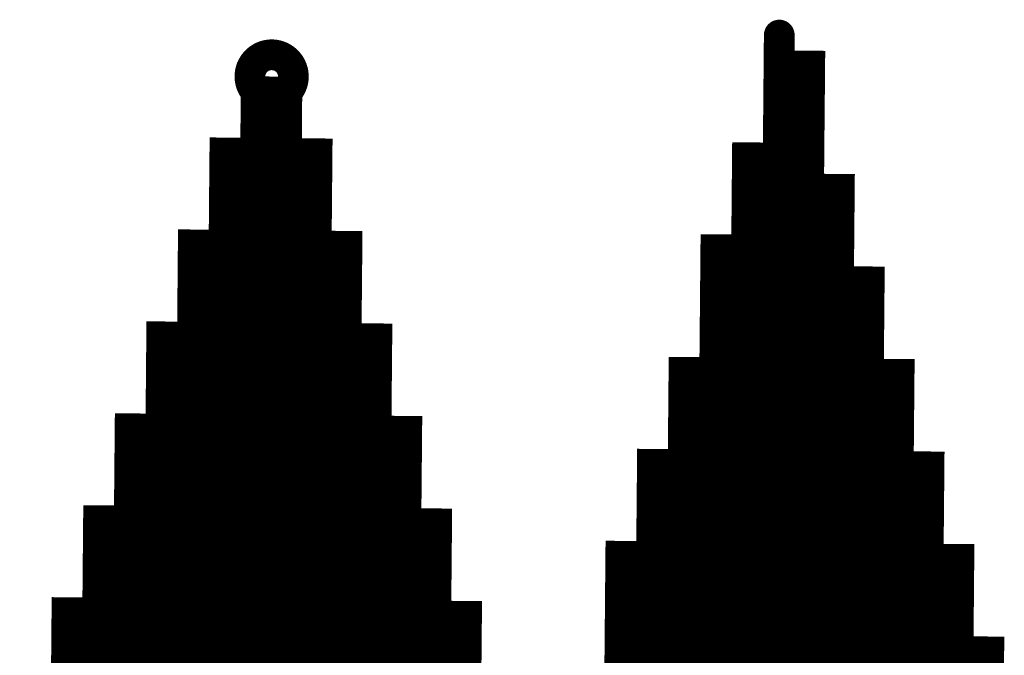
# Model space of a CAD drawing. Extents: x 63 to 129, y -4 to 99.
# Tile 55 of 69: x 78.797 to 79.611, y 11.818 to 12.343. Entities that reach past the tile are written whole.
import ezdxf

# ---------------------------------------------------------------- set-up
doc = ezdxf.new("R2010")
doc.units = 0
doc.layers.get('0').update_dxf_attribs({"linetype": 'CONTINUOUS'})
doc.layers.add('2D_LINE_29', color=112, linetype='CONTINUOUS')

# ---------------------------------------------------------------- blocks, each defined once
blk = doc.blocks.new('SMOOTH_0$0254')
at = {"const_width": 0.0127}
blk.add_lwpolyline([(-0.00635, 0, 1), (0.00635, 0, 1)], format="xyb", close=True, dxfattribs=at)
blk = doc.blocks.new('DRAWING_315')
at = {"layer": '2D_LINE_29', "const_width": 0.0254}
blk.add_lwpolyline([(0, 0), (-0.0254, -0.00023), (-0.02563, 0.02517), (-0.02587, 0.05057), (-0.05126, 0.05033), (-0.05103, 0.02493), (-0.07643, 0.0247)], dxfattribs=at)
at = {"layer": '2D_LINE_29'}
for p in [(-0.02563, 0.02517), (-0.0254, -0.00023), (0, 0)]:
    blk.add_blockref('SMOOTH_0$0254', p, dxfattribs=at)
blk = doc.blocks.new('DRAWING_316')
at = {"layer": '2D_LINE_29', "const_width": 0.0254}
blk.add_lwpolyline([(0, 0), (0.0254, 0.00023), (0.02517, 0.02563), (0.05056, 0.02586), (0.07596, 0.0261)], dxfattribs=at)
at = {"layer": '2D_LINE_29'}
for p in [(0.02517, 0.02563), (0.05056, 0.02586), (0, 0), (0.0254, 0.00023)]:
    blk.add_blockref('SMOOTH_0$0254', p, dxfattribs=at)
blk = doc.blocks.new('DRAWING_317')
at = {"layer": '2D_LINE_29', "const_width": 0.0254}
blk.add_lwpolyline([(0, 0), (-0.0254, -0.00023), (-0.0508, -0.00047), (-0.0762, -0.0007)], dxfattribs=at)
at = {"layer": '2D_LINE_29'}
for p in [(-0.0254, -0.00023), (0, 0)]:
    blk.add_blockref('SMOOTH_0$0254', p, dxfattribs=at)
blk = doc.blocks.new('DRAWING_320')
at = {"layer": '2D_LINE_29', "const_width": 0.0254}
blk.add_lwpolyline([(0, 0), (-0.0254, -0.00023), (-0.0508, -0.00047), (-0.05103, 0.02493), (-0.05126, 0.05033), (-0.07666, 0.0501), (-0.07643, 0.0247), (-0.10183, 0.02447), (-0.12723, 0.02423), (-0.12699, -0.00117)], dxfattribs=at)
at = {"layer": '2D_LINE_29'}
for p in [(-0.0254, -0.00023), (0, 0)]:
    blk.add_blockref('SMOOTH_0$0254', p, dxfattribs=at)
blk = doc.blocks.new('DRAWING_321')
at = {"layer": '2D_LINE_29', "const_width": 0.0254}
blk.add_lwpolyline([(0, 0), (-0.0254, -0.00023), (-0.02563, 0.02517), (-0.05103, 0.02493), (-0.07643, 0.0247), (-0.10183, 0.02447)], dxfattribs=at)
at = {"layer": '2D_LINE_29'}
for p in [(-0.05103, 0.02493), (-0.02563, 0.02517), (-0.0254, -0.00023), (0, 0)]:
    blk.add_blockref('SMOOTH_0$0254', p, dxfattribs=at)
blk = doc.blocks.new('DRAWING_323')
at = {"layer": '2D_LINE_29', "const_width": 0.0254}
blk.add_lwpolyline([(0, 0), (-0.0254, -0.00023), (-0.02563, 0.02517), (-0.05103, 0.02493), (-0.07643, 0.0247), (-0.10183, 0.02447), (-0.1016, -0.00093), (-0.12699, -0.00117)], dxfattribs=at)
at = {"layer": '2D_LINE_29'}
for p in [(-0.05103, 0.02493), (-0.02563, 0.02517), (-0.0254, -0.00023), (0, 0)]:
    blk.add_blockref('SMOOTH_0$0254', p, dxfattribs=at)
blk = doc.blocks.new('DRAWING_325')
at = {"layer": '2D_LINE_29', "const_width": 0.0254}
blk.add_lwpolyline([(0, 0), (-0.0254, -0.00023), (-0.02563, 0.02517), (-0.05103, 0.02493), (-0.07643, 0.0247), (-0.10183, 0.02447), (-0.1016, -0.00093), (-0.12699, -0.00116)], dxfattribs=at)
at = {"layer": '2D_LINE_29'}
for p in [(-0.05103, 0.02493), (-0.02563, 0.02517), (-0.0254, -0.00023), (0, 0)]:
    blk.add_blockref('SMOOTH_0$0254', p, dxfattribs=at)
blk = doc.blocks.new('DRAWING_327')
at = {"layer": '2D_LINE_29', "const_width": 0.0254}
blk.add_lwpolyline([(0, 0), (-0.0254, -0.00023), (-0.02563, 0.02517), (-0.05103, 0.02493), (-0.07643, 0.0247), (-0.07666, 0.0501), (-0.0769, 0.0755), (-0.10229, 0.07526), (-0.10206, 0.04987), (-0.12746, 0.04963), (-0.15286, 0.0494)], dxfattribs=at)
at = {"layer": '2D_LINE_29'}
for p in [(-0.05103, 0.02493), (-0.02563, 0.02517), (-0.0254, -0.00023), (0, 0)]:
    blk.add_blockref('SMOOTH_0$0254', p, dxfattribs=at)
blk = doc.blocks.new('DRAWING_328')
at = {"layer": '2D_LINE_29', "const_width": 0.0254}
blk.add_lwpolyline([(0, 0), (0.0254, 0.00023), (0.02517, 0.02563), (0.05057, 0.02586), (0.07596, 0.0261), (0.07573, 0.0515), (0.10113, 0.05173), (0.12653, 0.05196), (0.15193, 0.0522)], dxfattribs=at)
at = {"layer": '2D_LINE_29'}
for p in [(0.02517, 0.02563), (0.05057, 0.02586), (0, 0), (0.0254, 0.00023)]:
    blk.add_blockref('SMOOTH_0$0254', p, dxfattribs=at)
blk = doc.blocks.new('DRAWING_330')
at = {"layer": '2D_LINE_29', "const_width": 0.0254}
blk.add_lwpolyline([(0, 0), (-0.0254, -0.00023), (-0.0508, -0.00047), (-0.05103, 0.02493), (-0.07643, 0.0247), (-0.10183, 0.02447), (-0.12723, 0.02423), (-0.12699, -0.00117), (-0.15239, -0.0014), (-0.17779, -0.00163)], dxfattribs=at)
at = {"layer": '2D_LINE_29'}
for p in [(-0.0254, -0.00023), (0, 0)]:
    blk.add_blockref('SMOOTH_0$0254', p, dxfattribs=at)
blk = doc.blocks.new('DRAWING_332')
at = {"layer": '2D_LINE_29', "const_width": 0.0254}
blk.add_lwpolyline([(0, 0), (-0.0254, -0.00023), (-0.0508, -0.00047), (-0.05103, 0.02493), (-0.07643, 0.0247), (-0.10183, 0.02447), (-0.12723, 0.02423), (-0.12699, -0.00117), (-0.15239, -0.0014), (-0.17779, -0.00163)], dxfattribs=at)
at = {"layer": '2D_LINE_29'}
for p in [(-0.0254, -0.00023), (0, 0)]:
    blk.add_blockref('SMOOTH_0$0254', p, dxfattribs=at)
blk = doc.blocks.new('DRAWING_335')
at = {"layer": '2D_LINE_29', "const_width": 0.0254}
blk.add_lwpolyline([(0, 0), (-0.0254, -0.00023), (-0.0508, -0.00047), (-0.05103, 0.02493), (-0.07643, 0.0247), (-0.10183, 0.02447), (-0.10206, 0.04987), (-0.10229, 0.07526), (-0.12769, 0.07503), (-0.12746, 0.04963), (-0.15286, 0.0494), (-0.17826, 0.04917), (-0.17803, 0.02377), (-0.20342, 0.02354), (-0.22882, 0.0233)], dxfattribs=at)
at = {"layer": '2D_LINE_29'}
for p in [(-0.0254, -0.00023), (0, 0)]:
    blk.add_blockref('SMOOTH_0$0254', p, dxfattribs=at)
blk = doc.blocks.new('DRAWING_336')
at = {"layer": '2D_LINE_29', "const_width": 0.0254}
blk.add_lwpolyline([(0, 0), (0.0254, 0.00023), (0.0508, 0.00047), (0.05056, 0.02586), (0.07596, 0.0261), (0.10136, 0.02633), (0.10113, 0.05173), (0.12653, 0.05196), (0.15193, 0.0522), (0.17733, 0.05243), (0.17756, 0.02703), (0.20296, 0.02726), (0.22836, 0.0275)], dxfattribs=at)
at = {"layer": '2D_LINE_29'}
for p in [(0, 0), (0.0254, 0.00023)]:
    blk.add_blockref('SMOOTH_0$0254', p, dxfattribs=at)
blk = doc.blocks.new('DRAWING_337')
at = {"layer": '2D_LINE_29', "const_width": 0.0254}
blk.add_lwpolyline([(0, 0), (-0.0254, -0.00023), (-0.02563, 0.02517), (-0.05103, 0.02493), (-0.07643, 0.0247), (-0.07666, 0.0501), (-0.10206, 0.04987), (-0.12746, 0.04963), (-0.15286, 0.0494), (-0.15263, 0.024), (-0.17803, 0.02377), (-0.20342, 0.02353), (-0.20319, -0.00186), (-0.22859, -0.0021)], dxfattribs=at)
at = {"layer": '2D_LINE_29'}
for p in [(-0.05103, 0.02493), (-0.02563, 0.02517), (-0.0254, -0.00023), (0, 0)]:
    blk.add_blockref('SMOOTH_0$0254', p, dxfattribs=at)
blk = doc.blocks.new('DRAWING_339')
at = {"layer": '2D_LINE_29', "const_width": 0.0254}
blk.add_lwpolyline([(0, 0), (-0.0254, -0.00023), (-0.02563, 0.02517), (-0.05103, 0.02493), (-0.07643, 0.0247), (-0.07666, 0.0501), (-0.10206, 0.04987), (-0.12746, 0.04963), (-0.15286, 0.0494), (-0.15263, 0.024), (-0.17803, 0.02377), (-0.20342, 0.02353), (-0.20319, -0.00186), (-0.22859, -0.0021)], dxfattribs=at)
at = {"layer": '2D_LINE_29'}
for p in [(-0.05103, 0.02493), (-0.02563, 0.02517), (-0.0254, -0.00023), (0, 0)]:
    blk.add_blockref('SMOOTH_0$0254', p, dxfattribs=at)
blk = doc.blocks.new('DRAWING_342')
at = {"layer": '2D_LINE_29', "const_width": 0.0254}
blk.add_lwpolyline([(0, 0), (-0.0254, -0.00023), (-0.02563, 0.02517), (-0.05103, 0.02493), (-0.07643, 0.0247), (-0.07666, 0.0501), (-0.10206, 0.04987), (-0.12746, 0.04963), (-0.12769, 0.07503), (-0.12793, 0.10043), (-0.15333, 0.1002), (-0.15309, 0.0748), (-0.17849, 0.07457), (-0.20389, 0.07433), (-0.20366, 0.04893), (-0.22906, 0.0487), (-0.25446, 0.04847), (-0.25422, 0.02307), (-0.27962, 0.02284)], dxfattribs=at)
at = {"layer": '2D_LINE_29'}
for p in [(-0.05103, 0.02493), (-0.02563, 0.02517), (-0.0254, -0.00023), (0, 0)]:
    blk.add_blockref('SMOOTH_0$0254', p, dxfattribs=at)
blk = doc.blocks.new('DRAWING_343')
at = {"layer": '2D_LINE_29', "const_width": 0.0254}
blk.add_lwpolyline([(0, 0), (0.0254, 0.00023), (0.02517, 0.02563), (0.05057, 0.02586), (0.07596, 0.0261), (0.07573, 0.0515), (0.10113, 0.05173), (0.12653, 0.05196), (0.1263, 0.07736), (0.15169, 0.07759), (0.17709, 0.07783), (0.20249, 0.07806), (0.20273, 0.05266), (0.22812, 0.05289), (0.25352, 0.05313), (0.25376, 0.02773), (0.27916, 0.02796)], dxfattribs=at)
at = {"layer": '2D_LINE_29'}
for p in [(0.02517, 0.02563), (0.05057, 0.02586), (0, 0), (0.0254, 0.00023)]:
    blk.add_blockref('SMOOTH_0$0254', p, dxfattribs=at)
blk = doc.blocks.new('DRAWING_344')
at = {"layer": '2D_LINE_29', "const_width": 0.0254}
blk.add_lwpolyline([(0, 0), (-0.0254, -0.00023), (-0.0508, -0.00047), (-0.05103, 0.02493), (-0.07643, 0.0247), (-0.10183, 0.02447), (-0.10206, 0.04987), (-0.12746, 0.04963), (-0.15286, 0.0494), (-0.17826, 0.04917), (-0.17803, 0.02377), (-0.20342, 0.02353), (-0.22882, 0.0233), (-0.22859, -0.0021), (-0.25399, -0.00233), (-0.27939, -0.00256)], dxfattribs=at)
at = {"layer": '2D_LINE_29'}
for p in [(-0.0254, -0.00023), (0, 0)]:
    blk.add_blockref('SMOOTH_0$0254', p, dxfattribs=at)
blk = doc.blocks.new('DRAWING_346')
at = {"layer": '2D_LINE_29', "const_width": 0.0254}
blk.add_lwpolyline([(0, 0), (-0.0254, -0.00023), (-0.0508, -0.00047), (-0.05103, 0.02493), (-0.07643, 0.0247), (-0.10183, 0.02447), (-0.10206, 0.04987), (-0.12746, 0.04963), (-0.15286, 0.0494), (-0.17826, 0.04917), (-0.17803, 0.02377), (-0.20342, 0.02353), (-0.22882, 0.0233), (-0.22859, -0.0021), (-0.25399, -0.00233), (-0.27939, -0.00256)], dxfattribs=at)
at = {"layer": '2D_LINE_29'}
for p in [(-0.0254, -0.00023), (0, 0)]:
    blk.add_blockref('SMOOTH_0$0254', p, dxfattribs=at)
blk = doc.blocks.new('DRAWING_348')
at = {"layer": '2D_LINE_29', "const_width": 0.0254}
blk.add_lwpolyline([(0, 0), (0.0254, 0.00023), (0.02517, 0.02563), (0.05056, 0.02587), (0.07596, 0.0261), (0.07573, 0.0515), (0.10113, 0.05173), (0.12653, 0.05196), (0.1263, 0.07736), (0.15169, 0.07759), (0.17709, 0.07783), (0.20249, 0.07806), (0.20273, 0.05266), (0.22812, 0.0529), (0.25352, 0.05313), (0.25376, 0.02773), (0.27916, 0.02796), (0.30455, 0.0282)], dxfattribs=at)
at = {"layer": '2D_LINE_29'}
for p in [(0.02517, 0.02563), (0.05056, 0.02587), (0, 0), (0.0254, 0.00023)]:
    blk.add_blockref('SMOOTH_0$0254', p, dxfattribs=at)
blk = doc.blocks.new('DRAWING_351')
at = {"layer": '2D_LINE_29', "const_width": 0.0254}
blk.add_lwpolyline([(0, 0), (0.0254, 0.00023), (0.0508, 0.00047), (0.05056, 0.02586), (0.07596, 0.0261), (0.10136, 0.02633), (0.10113, 0.05173), (0.12653, 0.05196), (0.15193, 0.0522), (0.15169, 0.07759), (0.17709, 0.07783), (0.20249, 0.07806), (0.22789, 0.07829), (0.22812, 0.05289), (0.25352, 0.05313), (0.27892, 0.05336), (0.27916, 0.02796), (0.30455, 0.0282), (0.32995, 0.02843)], dxfattribs=at)
at = {"layer": '2D_LINE_29'}
for p in [(0, 0), (0.0254, 0.00023)]:
    blk.add_blockref('SMOOTH_0$0254', p, dxfattribs=at)
blk = doc.blocks.new('DRAWING_352')
at = {"layer": '2D_LINE_29', "const_width": 0.0254}
blk.add_lwpolyline([(0, 0), (0.0254, 0.00023), (0.02517, 0.02563), (0.05057, 0.02586), (0.07596, 0.0261), (0.07573, 0.0515), (0.10113, 0.05173), (0.12653, 0.05196), (0.1263, 0.07736), (0.15169, 0.07759), (0.17709, 0.07783), (0.20249, 0.07806), (0.20273, 0.05266), (0.22812, 0.05289), (0.25352, 0.05313), (0.25376, 0.02773), (0.27916, 0.02796), (0.30455, 0.02819)], dxfattribs=at)
at = {"layer": '2D_LINE_29'}
for p in [(0.02517, 0.02563), (0.05057, 0.02586), (0, 0), (0.0254, 0.00023)]:
    blk.add_blockref('SMOOTH_0$0254', p, dxfattribs=at)
blk = doc.blocks.new('DRAWING_353')
at = {"layer": '2D_LINE_29', "const_width": 0.0254}
blk.add_lwpolyline([(0, 0), (-0.0254, -0.00023), (-0.02563, 0.02517), (-0.05103, 0.02493), (-0.07643, 0.0247), (-0.07666, 0.0501), (-0.10206, 0.04987), (-0.12746, 0.04963), (-0.12769, 0.07503), (-0.15309, 0.0748), (-0.17849, 0.07457), (-0.17872, 0.09996), (-0.17896, 0.12536), (-0.20436, 0.12513), (-0.20412, 0.09973), (-0.22952, 0.0995), (-0.25492, 0.09927), (-0.25469, 0.07387), (-0.28009, 0.07363), (-0.30549, 0.0734), (-0.30525, 0.048), (-0.33065, 0.04777), (-0.35605, 0.04754)], dxfattribs=at)
at = {"layer": '2D_LINE_29'}
for p in [(-0.05103, 0.02493), (-0.02563, 0.02517), (-0.0254, -0.00023), (0, 0)]:
    blk.add_blockref('SMOOTH_0$0254', p, dxfattribs=at)
blk = doc.blocks.new('DRAWING_391')
at = {"layer": '2D_LINE_29', "const_width": 0.0254}
blk.add_lwpolyline([(0, 0), (0.00023, -0.0254), (0.00047, -0.0508), (0.0007, -0.0762), (0.00093, -0.1016), (0.00117, -0.12699), (0.0014, -0.15239), (0.00163, -0.17779), (0.00186, -0.20319), (0.0021, -0.22859), (0.00233, -0.25399), (0.00256, -0.27939), (0.0028, -0.30479), (0.00303, -0.33019), (0.00326, -0.35558), (0.0035, -0.38098), (0.00373, -0.40638), (0.00396, -0.43178), (0.00419, -0.45718), (0.00443, -0.48258), (0.00466, -0.50798), (0.00489, -0.53338)], dxfattribs=at)
at = {"layer": '2D_LINE_29'}
for p in [(0, 0), (0.00023, -0.0254)]:
    blk.add_blockref('SMOOTH_0$0254', p, dxfattribs=at)
blk = doc.blocks.new('DRAWING_396')
at = {"layer": '2D_LINE_29', "const_width": 0.0254}
blk.add_lwpolyline([(0, 0), (-0.0254, -0.00023), (-0.02517, -0.02563), (-0.02493, -0.05103), (-0.0247, -0.07643), (-0.02447, -0.10183), (-0.02423, -0.12723), (-0.024, -0.15263), (-0.02377, -0.17803), (-0.02353, -0.20342), (-0.0233, -0.22882), (-0.02307, -0.25422), (-0.02284, -0.27962), (-0.0226, -0.30502), (-0.02237, -0.33042), (-0.02214, -0.35582), (-0.0219, -0.38122), (-0.02167, -0.40662), (-0.02144, -0.43202), (-0.0212, -0.45741), (-0.02097, -0.48281), (-0.02074, -0.50821)], dxfattribs=at)
at = {"layer": '2D_LINE_29'}
for p in [(-0.0254, -0.00023), (0, 0), (-0.02517, -0.02563)]:
    blk.add_blockref('SMOOTH_0$0254', p, dxfattribs=at)
blk = doc.blocks.new('DRAWING_415')
at = {"layer": '2D_LINE_29', "const_width": 0.0254}
blk.add_lwpolyline([(0.32832, 0.20622), (0.32809, 0.23162), (0.32786, 0.25702), (0.32762, 0.28242), (0.32739, 0.30782), (0.32716, 0.33322), (0.32692, 0.35861), (0.32669, 0.38401), (0.30129, 0.38378), (0.30106, 0.40918), (0.30083, 0.43458), (0.30059, 0.45998), (0.27519, 0.45974), (0.2498, 0.45951), (0.24956, 0.48491), (0.22416, 0.48468), (0.19876, 0.48444), (0.17337, 0.48421), (0.1736, 0.45881), (0.1482, 0.45858), (0.1228, 0.45835), (0.12303, 0.43295), (0.12327, 0.40755), (0.1235, 0.38215), (0.0981, 0.38192), (0.09833, 0.35652), (0.09857, 0.33112), (0.0988, 0.30572), (0.09903, 0.28032), (0.09927, 0.25492), (0.0995, 0.22952), (0.09973, 0.20412)], dxfattribs=at)
blk = doc.blocks.new('DRAWING_432')
at = {"layer": '2D_LINE_29', "const_width": 0.0254}
blk.add_lwpolyline([(0.19224, 1.19561), (0.19201, 1.22101), (0.21741, 1.22125), (0.2428, 1.22148), (0.2682, 1.22171), (0.26844, 1.19631)], dxfattribs=at)
blk = doc.blocks.new('DRAWING_458')
at = {"layer": '2D_LINE_29', "const_width": 0.0254}
blk.add_lwpolyline([(-0.49633, 1.49411), (-0.49656, 1.51951), (-0.49679, 1.54491), (-0.52219, 1.54467), (-0.54759, 1.54444), (-0.54783, 1.56984), (-0.57322, 1.56961), (-0.59862, 1.56937), (-0.59886, 1.59477), (-0.62425, 1.59454), (-0.64965, 1.59431), (-0.67505, 1.59407), (-0.67482, 1.56868), (-0.70022, 1.56844), (-0.72562, 1.56821), (-0.72538, 1.54281), (-0.75078, 1.54258), (-0.77618, 1.54234), (-0.77595, 1.51695), (-0.80135, 1.51671), (-0.82675, 1.51648)], dxfattribs=at)
blk = doc.blocks.new('DRAWING_472')
at = {"layer": '2D_LINE_29', "const_width": 0.0254}
blk.add_lwpolyline([(0, 0), (0.0254, 0.00023), (0.02517, 0.02563), (0.05056, 0.02587), (0.07596, 0.0261), (0.07573, 0.0515), (0.10113, 0.05173), (0.10136, 0.02633), (0.1016, 0.00093), (0.12699, 0.00117), (0.15239, 0.0014), (0.15263, -0.024), (0.17803, -0.02377), (0.20342, -0.02353), (0.20366, -0.04893), (0.20389, -0.07433), (0.20412, -0.09973), (0.22952, -0.0995), (0.22976, -0.1249), (0.22999, -0.1503), (0.23022, -0.1757), (0.23045, -0.20109), (0.23069, -0.22649)], dxfattribs=at)
at = {"layer": '2D_LINE_29'}
for p in [(0.02517, 0.02563), (0.05056, 0.02587), (0, 0), (0.0254, 0.00023)]:
    blk.add_blockref('SMOOTH_0$0254', p, dxfattribs=at)
blk = doc.blocks.new('DRAWING_502')
at = {"layer": '2D_LINE_29', "const_width": 0.0254}
blk.add_lwpolyline([(0, 0), (0.0254, 0.00023), (0.02563, -0.02517), (0.02586, -0.05056), (0.05126, -0.05033), (0.0515, -0.07573), (0.05173, -0.10113), (0.05196, -0.12653), (0.0522, -0.15193), (0.05243, -0.17733), (0.05266, -0.20273), (0.05289, -0.22812), (0.05313, -0.25352), (0.05336, -0.27892), (0.05359, -0.30432), (0.05383, -0.32972), (0.05406, -0.35512), (0.05429, -0.38052), (0.05453, -0.40592), (0.05476, -0.43132), (0.05499, -0.45671), (0.05523, -0.48211)], dxfattribs=at)
at = {"layer": '2D_LINE_29'}
for p in [(0, 0), (0.0254, 0.00023), (0.02563, -0.02517)]:
    blk.add_blockref('SMOOTH_0$0254', p, dxfattribs=at)
blk = doc.blocks.new('DRAWING_515')
at = {"layer": '2D_LINE_29', "const_width": 0.0254}
blk.add_lwpolyline([(-0.3232, 2.00372), (-0.32343, 2.02912), (-0.32366, 2.05452), (-0.32389, 2.07992), (-0.32413, 2.10531), (-0.32436, 2.13071), (-0.32459, 2.15611), (-0.32483, 2.18151), (-0.32506, 2.20691), (-0.32529, 2.23231), (-0.32553, 2.25771), (-0.32576, 2.28311), (-0.32599, 2.30851), (-0.32623, 2.33391), (-0.32646, 2.3593), (-0.35186, 2.35907), (-0.35209, 2.38447), (-0.35232, 2.40987), (-0.35256, 2.43527), (-0.37795, 2.43504), (-0.40335, 2.4348)], dxfattribs=at)
blk = doc.blocks.new('DRAWING_554')
at = {"layer": '2D_LINE_29', "const_width": 0.0254}
blk.add_lwpolyline([(-0.02517, 2.74308), (-0.0254, 2.76848), (-0.02563, 2.79388), (-0.02587, 2.81928), (-0.0261, 2.84468), (-0.02633, 2.87008), (-0.00093, 2.87031), (-0.00117, 2.89571), (-0.0014, 2.92111), (-0.00163, 2.94651), (0.02377, 2.94674), (0.04917, 2.94697), (0.04893, 2.97237), (0.07433, 2.97261), (0.09973, 2.97284), (0.0995, 2.99824), (0.1249, 2.99847), (0.1503, 2.9987), (0.17569, 2.99894), (0.17593, 2.97354), (0.20133, 2.97377)], dxfattribs=at)
blk = doc.blocks.new('DRAWING_557')
at = {"layer": '2D_LINE_29', "const_width": 0.0254}
blk.add_lwpolyline([(-0.00023, 2.79412), (-0.00047, 2.81951), (-0.0007, 2.84491), (-0.00093, 2.87031), (-0.00117, 2.89571), (-0.0014, 2.92111), (-0.00163, 2.94651), (-0.00186, 2.97191), (-0.0021, 2.99731), (-0.00233, 3.02271), (-0.00256, 3.0481), (-0.0028, 3.0735), (-0.00303, 3.0989), (-0.00326, 3.1243), (-0.0035, 3.1497), (-0.00373, 3.1751), (-0.00396, 3.2005), (-0.00419, 3.2259), (0.0212, 3.22613), (0.02097, 3.25153), (0.02074, 3.27693, -2.414214), (0.04614, 3.27716)], format="xyb", dxfattribs=at)
blk = doc.blocks.new('DRAWING_625')
at = {"layer": '2D_LINE_29', "const_width": 0.0254}
blk.add_lwpolyline([(0.81649, 2.36979), (0.81626, 2.39519), (0.81603, 2.42059), (0.81579, 2.44599), (0.81556, 2.47139), (0.81533, 2.49679), (0.8151, 2.52218), (0.81486, 2.54758), (0.81463, 2.57298), (0.8144, 2.59838), (0.81416, 2.62378), (0.81393, 2.64918), (0.83933, 2.64941), (0.8391, 2.67481), (0.83886, 2.70021), (0.86426, 2.70044), (0.88966, 2.70068), (0.88943, 2.72607), (0.91483, 2.72631), (0.94023, 2.72654), (0.96563, 2.72677), (0.96586, 2.70137), (0.96609, 2.67598), (0.96632, 2.65058), (0.99172, 2.65081), (0.99196, 2.62541), (0.99219, 2.60001), (0.99242, 2.57461), (0.99266, 2.54921), (0.99289, 2.52382), (0.99312, 2.49842), (0.99335, 2.47302), (0.99359, 2.44762), (0.99382, 2.42222), (0.99405, 2.39682), (0.99429, 2.37142)], dxfattribs=at)
blk = doc.blocks.new('DRAWING_631')
at = {"layer": '2D_LINE_29', "const_width": 0.0254}
blk.add_lwpolyline([(-1.14715, 3.21541), (-1.14738, 3.24081), (-1.14761, 3.26621), (-1.12221, 3.26644), (-1.09682, 3.26668), (-1.09705, 3.29207), (-1.07165, 3.29231), (-1.04625, 3.29254), (-1.04648, 3.31794), (-1.02108, 3.31817), (-0.99569, 3.31841), (-0.99592, 3.3438), (-0.97052, 3.34404), (-0.97029, 3.31864), (-0.97005, 3.29324), (-0.94465, 3.29347), (-0.91926, 3.29371), (-0.91902, 3.26831), (-0.89362, 3.26854), (-0.86822, 3.26877), (-0.86799, 3.24337), (-0.84259, 3.24361), (-0.81719, 3.24384)], dxfattribs=at)
blk = doc.blocks.new('DRAWING_633')
at = {"layer": '2D_LINE_29', "const_width": 0.0254}
blk.add_lwpolyline([(-0.94396, 3.21728), (-0.94419, 3.24267), (-0.91879, 3.24291), (-0.91856, 3.21751)], dxfattribs=at)
blk = doc.blocks.new('DRAWING_645')
at = {"layer": '2D_LINE_29', "const_width": 0.0254}
blk.add_lwpolyline([(0.199, 3.22776), (0.19876, 3.25316), (0.19853, 3.27856), (0.1983, 3.30396), (0.19806, 3.32936), (0.19783, 3.35476), (0.1976, 3.38016), (0.19737, 3.40555), (0.19713, 3.43095), (0.1969, 3.45635), (0.19667, 3.48175), (0.19643, 3.50715), (0.1962, 3.53255), (0.19597, 3.55795), (0.22137, 3.55818), (0.22113, 3.58358), (0.2209, 3.60898), (0.22067, 3.63438), (0.24607, 3.63461), (0.27146, 3.63484), (0.29686, 3.63508)], dxfattribs=at)
blk = doc.blocks.new('DRAWING_647')
at = {"layer": '2D_LINE_29', "const_width": 0.0254}
blk.add_lwpolyline([(0.45299, 3.23009), (0.45275, 3.25549), (0.45252, 3.28089), (0.45229, 3.30629), (0.45205, 3.33169), (0.42665, 3.33145), (0.40126, 3.33122), (0.40102, 3.35662), (0.37562, 3.35639), (0.35022, 3.35615), (0.34999, 3.38155), (0.32459, 3.38132), (0.29919, 3.38109), (0.2738, 3.38085), (0.27403, 3.35546), (0.24863, 3.35522), (0.22323, 3.35499), (0.22346, 3.32959), (0.19806, 3.32936), (0.17267, 3.32912), (0.1729, 3.30373), (0.17313, 3.27833), (0.17336, 3.25293), (0.14797, 3.25269), (0.1482, 3.2273)], dxfattribs=at)

msp = doc.modelspace()

# ---------------------------------------------------------------- block references
at = {"xscale": -1}
for name, p in [('DRAWING_391', (79.42485, 12.33068)), ('DRAWING_557', (79.03873, 9.00668)), ('DRAWING_396', (79.42461, 12.30528)), ('DRAWING_502', (79.018, 12.28361)), ('DRAWING_315', (78.96627, 12.18248)), ('DRAWING_515', (79.04596, 9.79404)), ('DRAWING_316', (79.04246, 12.18178)), ('DRAWING_645', (79.69515, 8.56884)), ('DRAWING_320', (78.9404, 12.13191)), ('DRAWING_317', (79.39805, 12.17851)), ('DRAWING_625', (79.90626, 9.43054)), ('DRAWING_321', (79.37218, 12.12795)), ('DRAWING_327', (78.9143, 12.05595)), ('DRAWING_323', (79.37195, 12.10255)), ('DRAWING_328', (79.0921, 12.05432)), ('DRAWING_325', (79.37172, 12.07715)), ('DRAWING_472', (79.09186, 12.02892)), ('DRAWING_415', (79.64668, 11.59201)), ('DRAWING_554', (79.1154, 9.05678)), ('DRAWING_330', (79.34585, 12.02659)), ('DRAWING_335', (78.88797, 11.95458)), ('DRAWING_332', (79.34562, 12.00119)), ('DRAWING_336', (79.11656, 11.95249)), ('DRAWING_337', (79.31975, 11.95062)), ('DRAWING_342', (78.86187, 11.87862)), ('DRAWING_339', (79.31952, 11.92522)), ('DRAWING_343', (79.14126, 11.87606)), ('DRAWING_647', (79.74594, 8.56837)), ('DRAWING_631', (78.01882, 8.58422)), ('DRAWING_344', (79.29366, 11.87466)), ('DRAWING_458', (78.33945, 10.30855)), ('DRAWING_346', (79.29342, 11.84926)), ('DRAWING_353', (78.80991, 11.75209)), ('DRAWING_348', (79.59774, 11.79567)), ('DRAWING_351', (79.16573, 11.77423)), ('DRAWING_352', (79.59751, 11.77027)), ('DRAWING_633', (78.06961, 8.58375)), ('DRAWING_432', (79.66299, 10.60122))]:
    msp.add_blockref(name, p, dxfattribs=at)

doc.saveas('drawing.dxf')
